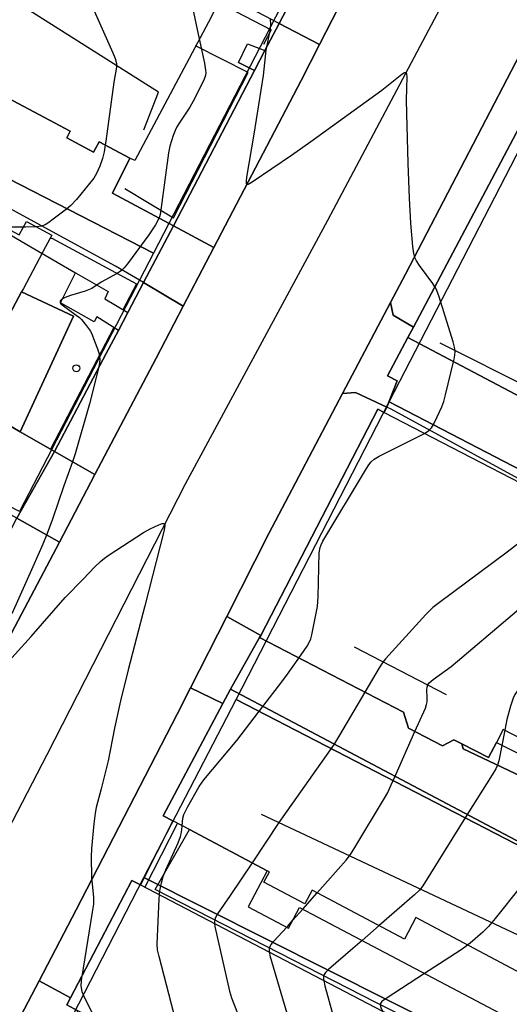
# Model space of a CAD drawing. Extents: x 0 to 85000, y -1 to 75000.
# Tile 64 of 147: x 38870 to 38939, y 62164 to 62303. Entities that reach past the tile are written whole.
import ezdxf

# ---------------------------------------------------------------- set-up
doc = ezdxf.new("R2010")
doc.units = 0
doc.header["$MEASUREMENT"] = 0
doc.header["$PDMODE"] = 33
doc.header["$PDSIZE"] = -3
for name, color, linetype in [('BOS3D_ACTIVE_POLY_CLIP', 227, 'CONTINUOUS'), ('CONTOUR_CLIP', 120, 'CONTINUOUS'), ('DRIVEWAY_CLIP', 210, 'CONTINUOUS'), ('DTM_INFOTECHBREAKS_CLIP', 4, 'CONTINUOUS'), ('DTM_POINT', 158, 'CONTINUOUS'), ('FENCE_CLIP', 96, 'CONTINUOUS'), ('IMPERV_OTHER_CLIP', 126, 'CONTINUOUS'), ('PARCELS_FULL_17_CLIP', 7, 'CONTINUOUS'), ('ROAD_CLIP', 197, 'CONTINUOUS'), ('SIDEWALK_CLIP', 78, 'CONTINUOUS')]:
    doc.layers.add(name, color=color, linetype=linetype)

msp = doc.modelspace()

# ---------------------------------------------------------------- linework, layer by layer
at = {"layer": 'BOS3D_ACTIVE_POLY_CLIP', "elevation": 64}
msp.add_lwpolyline([(38897.6, 62304.74), (38896.73, 62303.1), (38895.17, 62300.15), (38886.3, 62283.44), (38885.61, 62283.8), (38881.25, 62286.11), (38880.47, 62284.64), (38876.66, 62286.66), (38877.16, 62287.6), (38856.58, 62298.52), (38856.23, 62297.86), (38853.05, 62299.55), (38859.6, 62311.88)], dxfattribs=at)
at = {"layer": 'BOS3D_ACTIVE_POLY_CLIP'}
for points, elevation in [([(38848.94, 62284.16), (38869.92, 62272.91), (38870.94, 62274.81), (38874.55, 62272.87), (38873.65, 62271.19), (38870.51, 62265.3), (38870.24, 62264.81), (38862.04, 62249.44), (38861.54, 62248.5), (38857.91, 62250.44), (38858.66, 62251.84), (38838.08, 62262.89), (38837.45, 62261.7), (38833.8, 62263.66), (38836.01, 62267.76), (38837.86, 62271.23), (38841.79, 62278.55), (38818.89, 62290.84), (38817.5, 62291.59), (38821.78, 62299.56), (38822.63, 62301.15), (38848.34, 62287.35), (38848.3, 62287.27), (38850.09, 62286.31)], 62.5), ([(38959.08, 62242.85), (38958.04, 62240.87), (38925.03, 62258.32), (38925.81, 62259.8), (38942.48, 62291.35), (38944.42, 62290.33), (38946.1, 62289.44), (38962.66, 62280.69), (38970.35, 62276.63), (38975.5, 62273.9), (38973.14, 62269.44), (38971.58, 62266.5), (38962.59, 62249.47)], 62.5), ([(38965.86, 62219.23), (38953.34, 62195.06), (38950.85, 62196.35), (38938.54, 62202.73), (38937.59, 62200.88), (38936.47, 62198.74), (38932.65, 62200.72), (38931.56, 62201.28), (38929.93, 62200.43), (38925.1, 62202.93), (38924.39, 62205.19), (38903.99, 62215.76), (38904.16, 62216.09), (38920.77, 62248.16), (38921.64, 62247.71), (38953.29, 62231.32), (38951.02, 62226.92), (38957.09, 62223.77), (38961.28, 62221.6)], 59), ([(38951.15, 62181.28), (38944.25, 62168.26), (38943.5, 62166.86), (38926.17, 62176.05), (38924.56, 62173.01), (38911.45, 62179.95), (38910.42, 62178.01), (38904.61, 62181.09), (38905.38, 62182.53), (38905.07, 62182.69), (38894.06, 62188.53), (38891.69, 62189.78), (38890.34, 62190.5), (38898.77, 62206.4), (38899.87, 62208.46), (38945.96, 62184.03)], 59), ([(38937.52, 62154.34), (38936.99, 62153.33), (38934.77, 62149.09), (38931.07, 62142.01), (38930.36, 62140.64), (38912.59, 62149.92), (38910.67, 62146.24), (38909.08, 62147.06), (38896.78, 62153.49), (38895.92, 62151.84), (38890.43, 62154.71), (38891.14, 62156.08), (38878.21, 62162.84), (38876.67, 62163.65), (38877.19, 62164.65), (38885.9, 62181.31), (38887.09, 62180.69)], 57.5)]:
    msp.add_lwpolyline(points, close=True, dxfattribs=dict(at, elevation=elevation))
at = {"layer": 'CONTOUR_CLIP'}
for p, q in [((38894.22, 62306.53, 33), (38895.45, 62300.69, 33)), ((38923.2, 62196.09, 30), (38926.03, 62202.44, 30)), ((38908.68, 62175.63, 30), (38910.12, 62177.26, 30))]:
    msp.add_line(p, q, dxfattribs=at)
for points, elevation in [([(38869.08, 62320.82), (38869.48, 62320.43), (38873.48, 62316.35), (38874, 62315.77), (38874.36, 62315.3), (38875.13, 62314.17), (38875.65, 62313.34), (38880.05, 62305.76), (38880.56, 62304.69), (38883.21, 62298.73), (38883.53, 62297.91), (38883.69, 62297.22), (38883.69, 62296.68), (38883.35, 62294.58), (38882.2, 62286.2), (38882.11, 62285.66)], 34), ([(38928.85, 62265.55), (38928.55, 62266.01), (38926.69, 62268.55), (38926.25, 62269.2), (38925.99, 62269.71), (38925.85, 62270.26), (38925.73, 62271.23), (38925.45, 62274.55), (38925.24, 62278.11), (38925.05, 62283.07), (38924.86, 62290.1), (38924.85, 62292.06), (38924.91, 62295.26), (38924.86, 62295.74), (38924.81, 62295.84), (38924.75, 62295.91), (38924.56, 62295.89), (38924.17, 62295.65), (38921.31, 62293.4), (38911.26, 62286.1), (38908.53, 62284.17), (38902.96, 62280.37), (38902.4, 62280.06), (38902.21, 62280.06), (38902.16, 62280.13), (38902.14, 62280.53), (38902.21, 62281.07), (38903.22, 62287.17), (38904.53, 62295.53), (38904.91, 62299.09), (38905.55, 62302.07), (38905.59, 62302.64), (38905.55, 62303.6)], 32), ([(38895.45, 62300.69), (38896.18, 62297.24), (38896.35, 62296.27), (38896.37, 62295.89), (38896.32, 62295.52), (38896.14, 62294.99), (38895.9, 62294.47), (38894.58, 62291.88), (38894.12, 62291.03), (38892.67, 62288.9), (38892.25, 62288.23), (38892.01, 62287.71), (38891.75, 62286.98), (38891.29, 62285.49), (38891.08, 62284.56), (38890.05, 62276.78), (38889.89, 62275.8), (38889.8, 62275.45), (38889.68, 62275.11), (38889.23, 62274.31), (38888.28, 62272.91), (38885.28, 62268.81), (38884.79, 62268.21), (38884.37, 62267.82), (38883.7, 62267.39), (38881.53, 62266.17), (38880.19, 62265.28), (38879.28, 62264.92), (38877.17, 62264.28), (38876.43, 62264.02), (38875.97, 62263.78), (38875.78, 62263.59), (38875.72, 62263.5), (38875.7, 62263.4), (38875.73, 62263.29), (38875.79, 62263.18), (38876, 62262.97), (38878.01, 62261.52), (38878.46, 62261.16), (38878.74, 62260.89), (38879.47, 62260.01), (38880, 62259.23), (38880.25, 62258.71), (38880.61, 62257.82), (38881.02, 62256.74), (38881.25, 62256.02), (38881.32, 62255.65), (38881.33, 62255.29), (38881.28, 62254.73), (38881.15, 62254), (38879.86, 62248.91), (38877.86, 62241.85), (38877.48, 62240.7), (38876.23, 62237.31), (38874.65, 62232.58), (38873.87, 62230.52), (38873.25, 62229.04), (38871.84, 62225.79), (38868.86, 62219.13)], 33), ([(38882.11, 62285.66), (38881.95, 62284.66), (38881.72, 62283.72), (38881.33, 62282.65), (38880.89, 62281.6), (38880.5, 62280.95), (38879.9, 62280.18), (38878.02, 62277.93), (38877.24, 62277.07), (38876.64, 62276.56), (38874.74, 62275.12), (38874.1, 62274.65), (38873.61, 62274.34), (38873.08, 62274.13), (38872.38, 62274.04)], 34), ([(38870.51, 62273.99), (38868.24, 62274), (38867.92, 62273.98)], 34), ([(38872.38, 62274.04), (38872.34, 62274.03), (38870.81, 62273.99), (38870.51, 62273.99)], 34), ([(38931.49, 62254.9), (38931.58, 62255.25), (38931.69, 62255.83), (38931.73, 62256.41), (38931.65, 62256.97), (38931.45, 62257.72), (38929.48, 62264.09), (38929.15, 62265.01), (38928.87, 62265.52), (38928.85, 62265.55)], 32), ([(38927.37, 62244.74), (38927.54, 62244.83), (38928, 62245.13), (38928.36, 62245.52), (38928.66, 62246.02), (38929.17, 62247.09), (38929.84, 62248.53), (38930.12, 62249.27), (38930.38, 62250.22), (38931.49, 62254.9)], 32), ([(38909.57, 62212.87), (38910.31, 62213.92), (38910.75, 62214.57), (38911.04, 62215.07), (38911.25, 62215.6), (38911.39, 62216.16), (38912.19, 62220.19), (38912.29, 62221.55), (38912.45, 62227.8), (38912.57, 62228.56), (38912.71, 62228.92), (38912.97, 62229.43), (38919.16, 62239.77), (38919.47, 62240.26), (38919.82, 62240.72), (38920.26, 62241.1), (38920.94, 62241.49), (38927.37, 62244.74)], 32), ([(38947.51, 62234.31), (38947.03, 62234.06), (38946.65, 62233.79), (38945.17, 62232.56), (38939.09, 62227.87), (38929.49, 62220.76), (38928.55, 62220.03), (38928.12, 62219.63), (38927.57, 62219.06), (38921.84, 62212.78), (38921.36, 62212.16), (38920.94, 62211.5), (38918.91, 62208.03)], 31), ([(38867.02, 62210.89), (38871.6, 62215.93), (38876.44, 62221.47), (38879.04, 62224.1), (38880.61, 62225.75), (38881.44, 62226.55), (38882.02, 62227.05), (38882.66, 62227.51), (38887.55, 62230.66), (38888.5, 62231.19), (38889.72, 62231.77), (38890.19, 62231.94), (38890.43, 62231.97), (38890.51, 62231.93), (38890.56, 62231.86), (38890.57, 62231.63), (38890.42, 62230.81), (38887.73, 62220.28), (38885.34, 62211.21), (38884.26, 62206.78), (38883.43, 62202.94), (38882.51, 62198.29), (38881.53, 62194.31), (38880.84, 62191.65), (38880.67, 62190.88), (38880.49, 62189.33), (38880.18, 62185.84), (38880.11, 62184.67), (38880.17, 62181.78), (38880.44, 62178.91), (38880.47, 62178.33), (38880.45, 62177.96), (38880.28, 62176.8), (38878.77, 62167.67)], 33), ([(38926.03, 62202.44), (38927.5, 62205.74), (38927.68, 62206.29), (38927.75, 62206.66), (38927.76, 62207.23), (38927.72, 62208.36), (38927.75, 62208.72), (38927.84, 62209.05), (38928.04, 62209.34), (38928.59, 62209.84), (38931.15, 62211.69), (38932.08, 62212.43), (38946.32, 62224.51), (38946.76, 62224.91), (38947.15, 62225.33), (38948.56, 62227.06), (38949.08, 62227.65), (38950.46, 62229.1), (38951.03, 62229.63), (38951.35, 62229.84), (38951.89, 62230.05), (38952.74, 62230.24)], 30), ([(38958.89, 62222.84), (38953.03, 62221.03), (38951.45, 62220.39), (38950.63, 62219.95), (38950.34, 62219.72), (38949.96, 62219.28), (38948.27, 62216.85), (38947.66, 62216.07), (38946.01, 62214.41), (38944.41, 62212.97), (38943.86, 62212.41), (38940.66, 62208.35), (38940.21, 62207.7), (38939.96, 62207.18), (38939.59, 62206.06), (38939.06, 62204.17), (38938.75, 62202.62)], 29), ([(38904.48, 62206.01), (38907.14, 62209.47), (38907.96, 62210.57), (38909.57, 62212.87)], 32), ([(38918.91, 62208.03), (38915.34, 62201.91), (38914.62, 62200.73), (38914.58, 62200.66)], 31), ([(38893.04, 62189.07), (38893.12, 62190.14), (38893.27, 62190.68), (38893.78, 62191.72), (38895.41, 62194.64), (38896.11, 62195.58), (38900.76, 62201.18), (38904.48, 62206.01)], 32), ([(38938.75, 62202.62), (38937.9, 62198.3), (38937.72, 62197.68), (38937.48, 62197.15), (38936.98, 62196.3), (38933.45, 62190.66)], 29), ([(38914.58, 62200.66), (38906.74, 62189.53), (38902.93, 62183.82)], 31), ([(38910.12, 62177.26), (38912.17, 62179.57), (38916.26, 62184.21), (38916.88, 62184.98), (38917.51, 62185.99), (38921.71, 62192.99), (38922.16, 62193.81), (38922.66, 62194.89), (38923.2, 62196.09)], 30), ([(38933.45, 62190.66), (38927.14, 62180.56), (38926.67, 62179.96), (38925.95, 62179.28), (38920.96, 62174.91), (38918.55, 62172.8)], 29), ([(38889.79, 62179.28), (38889.8, 62179.5), (38889.89, 62180.07), (38890.09, 62180.98), (38890.33, 62181.89), (38890.69, 62182.81), (38892.43, 62186.63), (38892.8, 62187.55), (38892.9, 62187.92), (38892.99, 62188.48), (38893.04, 62189.07)], 32), ([(38944.06, 62185.03), (38940.95, 62180.38), (38937.41, 62175.94), (38936.45, 62174.79), (38935.65, 62173.99), (38933.87, 62172.44), (38933.5, 62172.16), (38933.25, 62171.96), (38932.43, 62171.4), (38927.4, 62168.12)], 28), ([(38902.93, 62183.82), (38899.83, 62179.17), (38898.04, 62176.56), (38897.75, 62176.07), (38897.63, 62175.73), (38897.61, 62175.54), (38897.62, 62175.19)], 31), ([(38896.76, 62153.45), (38896.68, 62153.56), (38894.64, 62156.44), (38894.12, 62157.26), (38893.59, 62158.32), (38892.35, 62160.99), (38892.07, 62161.72), (38891.85, 62162.48), (38889.74, 62170.52), (38889.53, 62171.48), (38889.48, 62172.26), (38889.74, 62178.72), (38889.79, 62179.28)], 32), ([(38897.62, 62175.19), (38897.62, 62175.17), (38897.67, 62174.79), (38899.74, 62165.62), (38900.02, 62164.68), (38901.3, 62161.39), (38902.96, 62156.81), (38903.38, 62155.51), (38904.9, 62149.53), (38904.97, 62149.22)], 31), ([(38905.43, 62171.11), (38905.38, 62171.39), (38905.4, 62171.74), (38905.46, 62171.91), (38905.63, 62172.21), (38905.99, 62172.66), (38907.84, 62174.68)], 30), ([(38907.84, 62174.68), (38907.99, 62174.85), (38908.68, 62175.63)], 30), ([(38918.55, 62172.8), (38917.23, 62171.64), (38913.75, 62168.66), (38913.35, 62168.25), (38913.15, 62167.96), (38913.08, 62167.81), (38913.05, 62167.64), (38913.06, 62167.29), (38913.1, 62167.1)], 29), ([(38912.82, 62144.09), (38912.39, 62145.7), (38911.69, 62148.19), (38910.65, 62151.87), (38908.92, 62158.66), (38908.12, 62161.64), (38905.52, 62170.64), (38905.43, 62171.11)], 30), ([(38878.77, 62167.67), (38878.76, 62167.6), (38878.68, 62167.02), (38878.65, 62166.43), (38878.68, 62166.08), (38878.8, 62165.56), (38879.19, 62164.65), (38880.76, 62161.51)], 33), ([(38927.4, 62168.12), (38921.94, 62164.57), (38921.35, 62164.12), (38921.15, 62163.87), (38921.1, 62163.74), (38921.12, 62163.45), (38921.25, 62163.14), (38921.43, 62162.82), (38921.51, 62162.71)], 28), ([(38913.1, 62167.1), (38913.27, 62166.35), (38915.48, 62158.34), (38915.78, 62157.4), (38916.32, 62155.93), (38916.89, 62154.48), (38919.19, 62149.08), (38920.78, 62145.64), (38921.13, 62144.87), (38922.86, 62141.36), (38923.22, 62140.46), (38923.32, 62139.89), (38923.33, 62139.11), (38923.31, 62138.61)], 29)]:
    msp.add_lwpolyline(points, dxfattribs=dict(at, elevation=elevation))
at = {"layer": 'DRIVEWAY_CLIP'}
for points in [[(38911.38, 62311.67), (38906.76, 62302.9), (38894.56, 62309.34), (38846.74, 62336.66), (38849.92, 62342.81), (38847.22, 62344.35), (38853.27, 62356.75), (38854.6, 62356.11), (38853.65, 62354.46), (38859.65, 62351.01), (38859.22, 62350.27), (38873.35, 62342.17), (38868.81, 62334.26), (38896.68, 62318.27), (38897.56, 62319.8), (38901.02, 62317.82), (38901.16, 62317.28)], [(38891.79, 62274.2), (38887.52, 62266.14), (38883.55, 62268.48), (38869.96, 62275.89), (38817.72, 62304.93), (38835.27, 62339.75), (38849.07, 62332.25), (38844.34, 62323.35), (38845, 62322.99), (38843.76, 62320.71), (38859.6, 62311.88), (38853.05, 62299.55), (38856.23, 62297.86), (38856.58, 62298.52), (38877.16, 62287.6), (38876.66, 62286.66), (38880.47, 62284.64), (38881.25, 62286.12), (38885.61, 62283.8), (38883.16, 62278.84)], [(38906.76, 62302.9), (38911.38, 62311.67), (38916.92, 62308.63), (38912.47, 62299.89)], [(38887.52, 62266.14), (38891.79, 62274.2), (38897.51, 62271.13), (38893.16, 62262.8)], [(38925.03, 62258.32), (38922.14, 62252.9), (38923.51, 62252.21), (38922.02, 62248.46), (38917.59, 62250.52), (38915.76, 62250.39), (38922.57, 62263.33), (38922.92, 62261.52), (38925.81, 62259.8)], [(38922.02, 62248.46), (38923.51, 62252.21), (38922.14, 62252.9), (38925.03, 62258.32), (38958.04, 62240.88), (38959.08, 62242.85), (38961.97, 62241.59), (38963.82, 62245.47), (38969.02, 62243.77), (38980.37, 62240.04), (38992.85, 62235.38), (38991.11, 62231.39), (38991.24, 62231.34), (38983.68, 62217.43), (38983.5, 62217.36), (38968.3, 62224.21), (38963.72, 62226.51), (38959.16, 62228.81), (38945.87, 62235.5), (38922.66, 62248.17)], [(38869.57, 62232.69), (38874.92, 62242.17), (38880.63, 62238.9), (38875.61, 62229.33)], [(38903.99, 62215.76), (38899.87, 62208.46), (38898.77, 62206.4), (38894.21, 62208.65), (38899.33, 62218.74), (38904.16, 62216.09)], [(38899.87, 62208.46), (38903.99, 62215.76), (38924.39, 62205.19), (38925.1, 62202.93), (38929.93, 62200.43), (38931.56, 62201.28), (38932.65, 62200.72), (38932.87, 62200), (38950.38, 62191.68), (38945.96, 62184.03)], [(38878.21, 62162.84), (38873.77, 62154.88), (38868.05, 62158.12), (38872.73, 62167.09), (38877.19, 62164.65), (38876.67, 62163.65)]]:
    msp.add_lwpolyline(points, close=True, dxfattribs=at)
msp.add_lwpolyline([(38868.76, 62245.7), (38870.03, 62244.98), (38874.92, 62242.17), (38869.57, 62232.69)], dxfattribs=at)
at = {"layer": 'DTM_INFOTECHBREAKS_CLIP'}
for p, q in [((38902.28, 62299.99, 32.87), (38904.76, 62299.08, 32.01)), ((38901.03, 62297.37, 32.86), (38903.29, 62296.24, 32.11)), ((38956.56, 62243.94, 29.1), (38929.62, 62257.53, 32.26)), ((38922.02, 62248.46, 32.21), (38921.64, 62247.71, 32.22)), ((38899.33, 62218.74, 32.22), (38904.16, 62216.09, 32.36)), ((38930.52, 62207.64, 29.54), (38917.46, 62214.42, 31.64)), ((38898.77, 62206.4, 32.39), (38894.21, 62208.65, 32.36)), ((38891.69, 62189.78, 32.69), (38887.1, 62180.69, 32.85)), ((38872.73, 62167.09, 33.09), (38877.19, 62164.65, 33.13))]:
    msp.add_line(p, q, dxfattribs=at)
for points in [[(38981.14, 62405.87, 27.01), (38967.85, 62378.25, 28.1), (38951.33, 62346.6, 29.77), (38932.01, 62309.63, 31.65), (38913.62, 62274.94, 32.56), (38893.45, 62237.52, 32.91), (38873.85, 62199.16, 33.56), (38851.44, 62155.91, 33.29)], [(38980.65, 62375.33, 26.24), (38973.8, 62361.65, 27.15), (38958.26, 62331.88, 29.56), (38950.52, 62316.97, 30.33), (38943.9, 62304.22, 30.99), (38942.7, 62301.93, 31.06), (38924.67, 62267.32, 32.07), (38922.57, 62263.33, 32.07), (38915.76, 62250.39, 32.06), (38905.33, 62230.53, 32.05), (38899.33, 62218.74, 32.22), (38894.21, 62208.65, 32.36), (38892.32, 62204.93, 32.42), (38877.98, 62177.15, 33.11)], [(38855.39, 62190.96, 33.18), (38855.95, 62192.03, 33.17), (38860.7, 62201.03, 33.07), (38869.77, 62218.2, 32.89), (38875.61, 62229.33, 32.83), (38880.63, 62238.9, 32.78), (38889.31, 62255.42, 32.69), (38893.16, 62262.8, 32.48), (38897.51, 62271.13, 32.25), (38909.88, 62294.81, 31.57), (38912.47, 62299.89, 31.41), (38916.92, 62308.63, 31.14), (38926.93, 62328.3, 30.52), (38928.17, 62330.72, 30.45), (38932.94, 62339.97, 30.09), (38946.97, 62367.18, 29.03)], [(38912.47, 62299.89, 31.41), (38906.76, 62302.9, 31.89), (38894.56, 62309.34, 32.92), (38846.74, 62336.66, 34.43), (38849.92, 62342.81, 34.81), (38847.22, 62344.35, 34.97), (38853.27, 62356.75, 35.27), (38854.6, 62356.11, 35.1)], [(38893.16, 62262.8, 32.48), (38887.52, 62266.14, 32.85), (38883.55, 62268.48, 33.11), (38869.96, 62275.89, 34.29), (38817.72, 62304.93, 35.76), (38835.27, 62339.75, 36.51), (38849.07, 62332.25, 36.25)], [(38887.57, 62287.79, 33.33), (38889.68, 62293.16, 33.58), (38863.51, 62309.69, 35.46)], [(38906.76, 62302.9, 31.89), (38904.76, 62299.08, 32.01), (38903.29, 62296.24, 32.11), (38891.79, 62274.2, 32.81)], [(38827.81, 62296.25, 36.95), (38847.27, 62285.44, 35.73), (38871.58, 62271.22, 33.59), (38877.9, 62267.52, 33.59)], [(38897.51, 62271.13, 32.25), (38891.79, 62274.2, 32.81), (38883.16, 62278.84, 33.66), (38885.61, 62283.8, 33.48)], [(38877.91, 62267.51, 33.58), (38882.54, 62264.86, 32.67), (38882.04, 62263.84, 32.73), (38885.31, 62261.88, 33.01)], [(38887.52, 62266.14, 32.85), (38885.31, 62261.88, 32.97), (38883.98, 62259.35, 32.97), (38882.25, 62256.07, 32.97), (38874.92, 62242.17, 33.18)], [(38870.03, 62244.98, 33.52), (38877.59, 62261.35, 33.58), (38870.24, 62264.81, 33.9)], [(38883.98, 62259.35, 33.03), (38880.9, 62261.27, 32.8), (38880.54, 62260.56, 32.77), (38875.75, 62263.27, 32.86)], [(38922.57, 62263.33, 32.07), (38922.92, 62261.52, 32.26), (38925.81, 62259.8, 32.26)], [(38983.68, 62217.43, 27.89), (38983.5, 62217.36, 27.9), (38968.3, 62224.21, 28.55), (38963.72, 62226.51, 29.1), (38959.16, 62228.81, 29.66), (38945.87, 62235.5, 31.27), (38922.66, 62248.17, 32.23), (38922.02, 62248.46, 32.21), (38917.59, 62250.52, 32.07), (38915.76, 62250.39, 32.06)], [(38880.63, 62238.9, 32.78), (38874.92, 62242.17, 33.18), (38870.03, 62244.98, 33.52), (38868.76, 62245.7, 33.61), (38862.04, 62249.44, 34.47)], [(38875.61, 62229.33, 32.83), (38869.57, 62232.69, 33.39), (38863.2, 62236.23, 33.98), (38862.58, 62235.15, 34.19), (38839.26, 62246.96, 35.52)], [(38932.65, 62200.72, 29.49), (38932.87, 62200, 29.48), (38950.38, 62191.68, 27.78), (38945.96, 62184.03, 27.87)], [(38904.23, 62190.72, 31.25), (38942.93, 62172.5, 27.41), (38940.71, 62165.4, 27.18)], [(38938.97, 62162, 27.17), (38936.01, 62156.18, 27.14), (38920.47, 62163.98, 28.02), (38889.18, 62180.01, 32.08), (38894.06, 62188.53, 31.75)], [(38877.98, 62177.15, 33.11), (38872.73, 62167.09, 33.09), (38868.05, 62158.12, 33.08), (38858.48, 62139.78, 33.06), (38848.01, 62119.52, 33.03), (38843.68, 62111.15, 33.03), (38839.98, 62103.98, 33.02), (38831.03, 62086.65, 33.02)]]:
    msp.add_polyline3d(points, dxfattribs=at)
at = {"layer": 'DTM_POINT'}
msp.add_point((38878.02, 62253.98, 33.62), dxfattribs=at)
at = {"layer": 'FENCE_CLIP'}
for p, q in [((38883.31, 62259.77), (38874.35, 62242.5)), ((38892.37, 62189.42), (38887.73, 62180.36))]:
    msp.add_line(p, q, dxfattribs=at)
for points in [[(38893.05, 62308.56), (38905.66, 62301.97), (38904.53, 62299.92)], [(38884.88, 62279.46), (38891.79, 62275.33), (38902.37, 62295.92), (38894.93, 62299.7)], [(38874.29, 62272.37), (38874.56, 62272.42), (38886.54, 62265.94), (38884.63, 62262.28)]]:
    msp.add_lwpolyline(points, dxfattribs=at)
at = {"layer": 'IMPERV_OTHER_CLIP'}
for points in [[(38877.59, 62261.35), (38870.03, 62244.98), (38868.76, 62245.7), (38862.04, 62249.44), (38870.24, 62264.81)], [(38902.36, 62177.59), (38908.1, 62174.54), (38909.67, 62177.5), (38938.97, 62162), (38936.01, 62156.18), (38920.47, 62163.98), (38889.18, 62180.01), (38894.06, 62188.53), (38905.07, 62182.69)]]:
    msp.add_lwpolyline(points, close=True, dxfattribs=at)
at = {"layer": 'PARCELS_FULL_17_CLIP'}
for points in [[(38906.95, 62305.17), (38888.95, 62270.33), (38806.67, 62312.64), (38824.9, 62348.16)], [(38888.95, 62270.33), (38869.94, 62233.68), (38787.78, 62275.94), (38806.67, 62312.64)], [(38971.36, 62279.13), (39001.45, 62263.77), (39022.45, 62252.94), (39005.48, 62219.5), (39000.09, 62208.89), (38922.37, 62249.2), (38944.86, 62292.82)], [(39000.09, 62208.89), (38988.66, 62186.37), (38978.33, 62166.85), (38900.67, 62207.01), (38922.37, 62249.2)], [(38978.33, 62166.85), (38971.35, 62153.23), (38965.81, 62142.41), (38887.59, 62181.74), (38900.67, 62207.01)], [(38965.81, 62142.41), (38953.66, 62118.7), (38951.63, 62114.75), (38873.33, 62153.96), (38887.59, 62181.74)]]:
    msp.add_lwpolyline(points, close=True, dxfattribs=at)
at = {"layer": 'ROAD_CLIP'}
for points in [[(38771.93, 62031.62), (38791.25, 62068.85), (38795.53, 62077.1), (38798.7, 62082.98), (38799.11, 62083.75), (38805.2, 62095.08), (38816.34, 62115.78), (38818.23, 62119.4), (38823.63, 62129.71), (38835.21, 62151.81), (38837.52, 62156.3), (38842.13, 62165.24), (38855.39, 62190.96), (38855.95, 62192.03), (38860.7, 62201.03), (38869.77, 62218.2), (38875.61, 62229.33), (38880.63, 62238.9), (38889.31, 62255.42), (38893.16, 62262.8), (38897.51, 62271.13), (38909.88, 62294.81), (38912.47, 62299.89), (38916.92, 62308.63)], [(38942.7, 62301.93), (38924.67, 62267.32), (38922.57, 62263.33), (38915.76, 62250.39), (38905.33, 62230.53), (38899.33, 62218.74), (38894.21, 62208.65), (38892.31, 62204.93), (38877.98, 62177.15), (38872.73, 62167.09), (38868.05, 62158.12), (38858.48, 62139.78), (38848.01, 62119.52), (38843.68, 62111.15), (38839.98, 62103.98), (38831.03, 62086.65), (38823.92, 62072.87), (38820.05, 62065.37), (38819.6, 62064.49), (38819.57, 62064.43), (38805.54, 62037.85)]]:
    msp.add_lwpolyline(points, dxfattribs=at)
at = {"layer": 'SIDEWALK_CLIP'}
for points in [[(38903.29, 62296.24), (38904.76, 62299.08), (38906.76, 62302.9), (38912.47, 62299.89), (38909.88, 62294.81), (38897.51, 62271.13), (38891.79, 62274.2)], [(38949.76, 62301.5), (38944.42, 62290.33), (38942.48, 62291.35), (38925.81, 62259.8), (38922.92, 62261.52), (38922.57, 62263.33), (38924.67, 62267.32), (38942.7, 62301.93), (38944.37, 62302.17), (38946.05, 62302.21), (38947.73, 62302.03), (38949.36, 62301.65)], [(38904.76, 62299.08), (38903.29, 62296.24), (38901.03, 62297.37), (38902.28, 62299.99)], [(38885.31, 62261.88), (38883.98, 62259.35), (38880.9, 62261.27), (38880.54, 62260.56), (38875.75, 62263.27), (38877.91, 62267.51), (38882.54, 62264.86), (38882.04, 62263.84)], [(38883.98, 62259.35), (38885.31, 62261.88), (38887.52, 62266.14), (38893.16, 62262.8), (38889.31, 62255.42), (38880.63, 62238.9), (38874.92, 62242.17), (38882.25, 62256.07)], [(38922.02, 62248.46), (38921.64, 62247.71), (38920.77, 62248.16), (38904.16, 62216.09), (38899.33, 62218.74), (38905.33, 62230.53), (38915.76, 62250.39), (38917.59, 62250.52)], [(38864.76, 62223.26), (38867.66, 62228.95), (38869.57, 62232.69), (38875.61, 62229.33), (38869.77, 62218.2), (38860.7, 62201.03), (38854.96, 62204.07)], [(38891.69, 62189.78), (38887.09, 62180.69), (38885.9, 62181.31), (38877.19, 62164.65), (38872.73, 62167.09), (38877.98, 62177.15), (38892.31, 62204.93), (38894.21, 62208.65), (38898.77, 62206.4), (38890.34, 62190.5)], [(38937.59, 62200.88), (38950.02, 62194.69), (38950.85, 62196.35), (38953.34, 62195.06), (38951.67, 62191.28), (38950.38, 62191.68), (38932.87, 62200), (38932.65, 62200.72), (38936.47, 62198.74)]]:
    msp.add_lwpolyline(points, close=True, dxfattribs=at)

doc.saveas('drawing.dxf')
